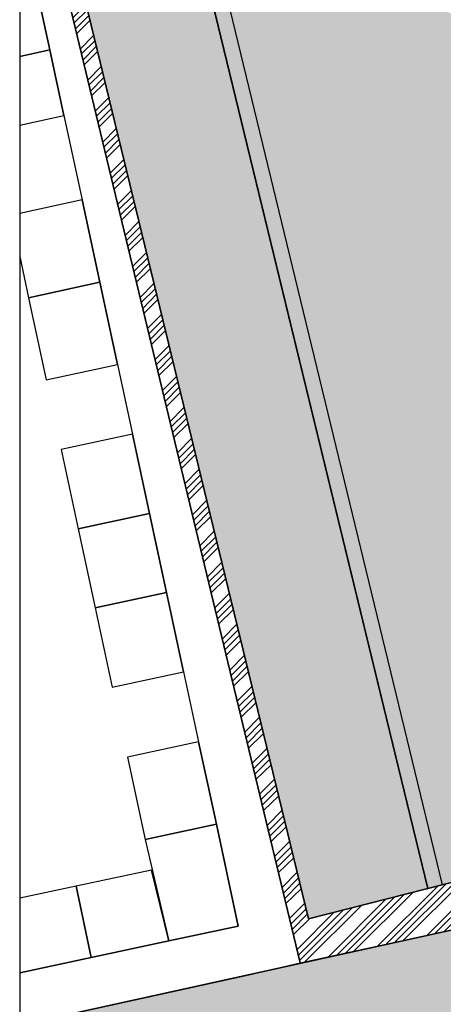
# Model space of a CAD drawing. Header units: millimetres. Extents: x 234268570 to 234468570, y 557551952 to 557751952.
# Tile 6 of 36: x 234268570 to 234283388, y 557632959 to 557667373. Entities that reach past the tile are written whole.
import ezdxf

# ---------------------------------------------------------------- set-up
doc = ezdxf.new("R2010")
doc.units = ezdxf.units.MM
doc.header["$LTSCALE"] = 500
for name, color, linetype in [('BEGROEIDTERREINDEEL', 8, 'CONTINUOUS'), ('BL$1----_ARCERING', 8, 'CONTINUOUS'), ('PAND', 8, 'CONTINUOUS'), ('PERCEEL', 8, 'CONTINUOUS'), ('WEGDEEL', 8, 'CONTINUOUS')]:
    doc.layers.add(name, color=color, linetype=linetype)
pattern_1 = [(45, (0, 0), (0, 431.0522938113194), [914.4000000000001, -304.8]), (135, (215.526, 215.526), (4.263256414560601e-14, 431.0522938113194), [914.4000000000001, -304.8])]

msp = doc.modelspace()

# ---------------------------------------------------------------- hatches: boundary and pattern name
at = {"layer": 'BL$1----_ARCERING', "linetype": 'Continuous'}
h = msp.add_hatch(dxfattribs=at)
h.set_pattern_fill('AR-HBONE', color=8, scale=3)
h.set_pattern_definition(pattern_1)
h.paths.add_polyline_path([(234295416.1165402, 557638155), (234296465.1165402, 557633433), (234302063.1165402, 557634665), (234302037.7726874, 557634783.3546388), (234308191.1165402, 557636101), (234306936.6165402, 557641693), (234306885.1165402, 557642071), (234306892.6165402, 557642587.5), (234307005.6165402, 557643159.5), (234307281.1165402, 557643798), (234307604.6165402, 557644257), (234307921.1165402, 557644575.5), (234308395.6165402, 557644914), (234308675.6165402, 557645057), (234308948.0437178, 557645163.3090593), (234308071.1165402, 557648885), (234307586.1165402, 557648829), (234306923.1165402, 557648887), (234306413.1165402, 557649042), (234305941.1165402, 557649288), (234305443.6165402, 557649695.5), (234305108.6165402, 557650109.5), (234304883.1165402, 557650517), (234304709.1165402, 557651021), (234298552.1165402, 557649587), (234300419.1165402, 557641782), (234300542.1165402, 557641265), (234300504.1165402, 557640746), (234300163.1165402, 557639751), (234299643.1165402, 557639197), (234298928.1165402, 557638912)])
h.paths.add_polyline_path([(234268570.1165402, 557627312.546389), (234272767.1165402, 557628232), (234287965.1165402, 557631558), (234290296.1165402, 557632069), (234293284.1165402, 557632758), (234295223.1165402, 557633160), (234294159.1165402, 557637883), (234287296.1165402, 557636348), (234285938.1165402, 557636049), (234268570.1165402, 557632234.621494)])
h.paths.add_polyline_path([(234304243.1165402, 557611213), (234303601.1165402, 557604155), (234304105.1165402, 557604109), (234309765.1165402, 557603595), (234309917.1165402, 557605338), (234310040.1165402, 557606689), (234310478.1165402, 557611481), (234310800.1165402, 557616064), (234310805.1165402, 557616106), (234310810.1165402, 557616149), (234310815.1165402, 557616191), (234310820.1165402, 557616234), (234310824.1165402, 557616277), (234310829.1165402, 557616319), (234310834.1165402, 557616362), (234310838.1165402, 557616404), (234310843.1165402, 557616447), (234310847.1165402, 557616489), (234310851.1165402, 557616532), (234310855.1165402, 557616574), (234310859.1165402, 557616617), (234310863.1165402, 557616660), (234310867.1165402, 557616702), (234310871.1165402, 557616745), (234310875.1165402, 557616787), (234310878.1165402, 557616830), (234310882.1165402, 557616873), (234310885.1165402, 557616915), (234310889.1165402, 557616958), (234310892.1165402, 557617001), (234310895.1165402, 557617043), (234310898.1165402, 557617086), (234310901.1165402, 557617129), (234310904.1165402, 557617171), (234310907.1165402, 557617214), (234310910.1165402, 557617257), (234310913.1165402, 557617299), (234310915.1165402, 557617342), (234310918.1165402, 557617385), (234310920.1165402, 557617428), (234310923.1165402, 557617470), (234310925.1165402, 557617513), (234310927.1165402, 557617556), (234310929.1165402, 557617598), (234310932.1165402, 557617641), (234310933.1165402, 557617684), (234310935.1165402, 557617727), (234310937.1165402, 557617769), (234310939.1165402, 557617812), (234310940.1165402, 557617855), (234310942.1165402, 557617898), (234310943.1165402, 557617940), (234310945.1165402, 557617983), (234310946.1165402, 557618026), (234310947.1165402, 557618069), (234310948.1165402, 557618112), (234310950.1165402, 557618154), (234310950.1165402, 557618197), (234310951.1165402, 557618240), (234310952.1165402, 557618283), (234310953.1165402, 557618325), (234310953.1165402, 557618368), (234310954.1165402, 557618411), (234310954.1165402, 557618454), (234310955.1165402, 557618497), (234310955.1165402, 557618539), (234310955.1165402, 557618582), (234310955.1165402, 557618625), (234310955.1165402, 557618668), (234310955.1165402, 557618710), (234310955.1165402, 557618753), (234310955.1165402, 557618796), (234310955.1165402, 557618839), (234310954.1165402, 557618882), (234310954.1165402, 557618924), (234310953.1165402, 557618967), (234310953.1165402, 557619010), (234310952.1165402, 557619053), (234310951.1165402, 557619096), (234310950.1165402, 557619138), (234310949.1165402, 557619181), (234310948.1165402, 557619224), (234310947.1165402, 557619267), (234310946.1165402, 557619309), (234310944.1165402, 557619352), (234310943.1165402, 557619395), (234310941.1165402, 557619438), (234310940.1165402, 557619480), (234310938.1165402, 557619523), (234310936.1165402, 557619566), (234310935.1165402, 557619609), (234310933.1165402, 557619651), (234310931.1165402, 557619694), (234310929.1165402, 557619737), (234310926.1165402, 557619780), (234310924.1165402, 557619822), (234310922.1165402, 557619865), (234310920.1165402, 557619908), (234310917.1165402, 557619950), (234310914.1165402, 557619993), (234310912.1165402, 557620036), (234310909.1165402, 557620079), (234310906.1165402, 557620121), (234310903.1165402, 557620164), (234310900.1165402, 557620207), (234310897.1165402, 557620249), (234310894.1165402, 557620292), (234310885.1165402, 557620405), (234310876.1165402, 557620518), (234310867.1165402, 557620631), (234310858.1165402, 557620744), (234310849.1165402, 557620857), (234310839.1165402, 557620970), (234310829.1165402, 557621083), (234310819.1165402, 557621196), (234310809.1165402, 557621309), (234310799.1165402, 557621422), (234310789.1165402, 557621535), (234310778.1165402, 557621648), (234310768.1165402, 557621761), (234310757.1165402, 557621874), (234310746.1165402, 557621987), (234310735.1165402, 557622100), (234310723.1165402, 557622213), (234310712.1165402, 557622325), (234310700.1165402, 557622438), (234310689.1165402, 557622551), (234310677.1165402, 557622664), (234310665.1165402, 557622777), (234310652.1165402, 557622889), (234310640.1165402, 557623002), (234310627.1165402, 557623115), (234310615.1165402, 557623228), (234310602.1165402, 557623340), (234310589.1165402, 557623453), (234310575.1165402, 557623566), (234310562.1165402, 557623678), (234310549.1165402, 557623791), (234310535.1165402, 557623903), (234310521.1165402, 557624016), (234310507.1165402, 557624128), (234310493.1165402, 557624241), (234310479.1165402, 557624354), (234310464.1165402, 557624466), (234310449.1165402, 557624578), (234310435.1165402, 557624691), (234310420.1165402, 557624803), (234310405.1165402, 557624916), (234310389.1165402, 557625028), (234310374.1165402, 557625141), (234310358.1165402, 557625253), (234310343.1165402, 557625365), (234310327.1165402, 557625478), (234310311.1165402, 557625590), (234310295.1165402, 557625702), (234310278.1165402, 557625814), (234310262.1165402, 557625927), (234310245.1165402, 557626039), (234310228.1165402, 557626151), (234310211.1165402, 557626263), (234310194.1165402, 557626375), (234310177.1165402, 557626487), (234310159.1165402, 557626599), (234310142.1165402, 557626711), (234310124.1165402, 557626823), (234310106.1165402, 557626935), (234310088.1165402, 557627047), (234310070.1165402, 557627159), (234310051.1165402, 557627271), (234310033.1165402, 557627383), (234310014.1165402, 557627495), (234309995.1165402, 557627607), (234309976.1165402, 557627719), (234309957.1165402, 557627830), (234309937.1165402, 557627942), (234309918.1165402, 557628054), (234309898.1165402, 557628166), (234309878.1165402, 557628277), (234309858.1165402, 557628389), (234309838.1165402, 557628500), (234309818.1165402, 557628612), (234309798.1165402, 557628724), (234309777.1165402, 557628835), (234309756.1165402, 557628947), (234309735.1165402, 557629058), (234309714.1165402, 557629170), (234309693.1165402, 557629281), (234309672.1165402, 557629392), (234309650.1165402, 557629504), (234309628.1165402, 557629615), (234309607.1165402, 557629726), (234309585.1165402, 557629838), (234309562.1165402, 557629949), (234309540.1165402, 557630060), (234309518.1165402, 557630171), (234309495.1165402, 557630282), (234309472.1165402, 557630394), (234309449.1165402, 557630505), (234309426.1165402, 557630616), (234309403.1165402, 557630727), (234309379.1165402, 557630838), (234309356.1165402, 557630949), (234309332.1165402, 557631059), (234309308.1165402, 557631170), (234309284.1165402, 557631281), (234309260.1165402, 557631392), (234308465.1165402, 557634892), (234302329.1165402, 557633507), (234303604.1165402, 557627434), (234303620.1165402, 557627358), (234303636.1165402, 557627281), (234303651.1165402, 557627205), (234303667.1165402, 557627128), (234303683.1165402, 557627052), (234303698.1165402, 557626976), (234303714.1165402, 557626899), (234303729.1165402, 557626823), (234303744.1165402, 557626746), (234303759.1165402, 557626670), (234303774.1165402, 557626593), (234303789.1165402, 557626517), (234303804.1165402, 557626440), (234303819.1165402, 557626363), (234303834.1165402, 557626287), (234303848.1165402, 557626210), (234303863.1165402, 557626134), (234303877.1165402, 557626057), (234303892.1165402, 557625980), (234303906.1165402, 557625904), (234303920.1165402, 557625827), (234303934.1165402, 557625750), (234303948.1165402, 557625673), (234303962.1165402, 557625597), (234303976.1165402, 557625520), (234303990.1165402, 557625443), (234304004.1165402, 557625366), (234304017.1165402, 557625290), (234304031.1165402, 557625213), (234304044.1165402, 557625136), (234304057.1165402, 557625059), (234304071.1165402, 557624982), (234304084.1165402, 557624905), (234304097.1165402, 557624829), (234304110.1165402, 557624752), (234304123.1165402, 557624675), (234304136.1165402, 557624598), (234304149.1165402, 557624521), (234304161.1165402, 557624444), (234304174.1165402, 557624367), (234304186.1165402, 557624290), (234304199.1165402, 557624213), (234304211.1165402, 557624136), (234304223.1165402, 557624059), (234304235.1165402, 557623982), (234304247.1165402, 557623905), (234304259.1165402, 557623828), (234304271.1165402, 557623751), (234304283.1165402, 557623674), (234304295.1165402, 557623596), (234304306.1165402, 557623519), (234304318.1165402, 557623442), (234304330.1165402, 557623365), (234304341.1165402, 557623288), (234304352.1165402, 557623211), (234304363.1165402, 557623133), (234304375.1165402, 557623056), (234304386.1165402, 557622979), (234304397.1165402, 557622902), (234304407.1165402, 557622825), (234304418.1165402, 557622747), (234304429.1165402, 557622670), (234304439.1165402, 557622593), (234304450.1165402, 557622516), (234304460.1165402, 557622438), (234304471.1165402, 557622361), (234304481.1165402, 557622284), (234304491.1165402, 557622206), (234304501.1165402, 557622129), (234304511.1165402, 557622052), (234304521.1165402, 557621974), (234304531.1165402, 557621897), (234304541.1165402, 557621819), (234304550.1165402, 557621742), (234304560.1165402, 557621665), (234304570.1165402, 557621587), (234304579.1165402, 557621510), (234304588.1165402, 557621432), (234304597.1165402, 557621355), (234304607.1165402, 557621278), (234304616.1165402, 557621200), (234304625.1165402, 557621123), (234304634.1165402, 557621045), (234304642.1165402, 557620968), (234304651.1165402, 557620890), (234304660.1165402, 557620813), (234304668.1165402, 557620735), (234304677.1165402, 557620657), (234304685.1165402, 557620580), (234304693.1165402, 557620502), (234304702.1165402, 557620425), (234304710.1165402, 557620347), (234304718.1165402, 557620270), (234304726.1165402, 557620192), (234304733.1165402, 557620114), (234304741.1165402, 557620037), (234304749.1165402, 557619959), (234304756.1165402, 557619882), (234304764.1165402, 557619804), (234304774.1165402, 557619586), (234304771.1165402, 557619345), (234304773.1165402, 557619325), (234304774.1165402, 557619305), (234304776.1165402, 557619285), (234304778.1165402, 557619265), (234304779.1165402, 557619245), (234304781.1165402, 557619225), (234304782.1165402, 557619205), (234304783.1165402, 557619185), (234304785.1165402, 557619165), (234304786.1165402, 557619145), (234304787.1165402, 557619125), (234304789.1165402, 557619105), (234304790.1165402, 557619085), (234304791.1165402, 557619064), (234304792.1165402, 557619044), (234304793.1165402, 557619024), (234304795.1165402, 557619004), (234304796.1165402, 557618984), (234304797.1165402, 557618964), (234304798.1165402, 557618944), (234304798.1165402, 557618924), (234304799.1165402, 557618904), (234304800.1165402, 557618884), (234304801.1165402, 557618864), (234304802.1165402, 557618844), (234304803.1165402, 557618824), (234304803.1165402, 557618804), (234304804.1165402, 557618783), (234304805.1165402, 557618763), (234304805.1165402, 557618743), (234304806.1165402, 557618723), (234304806.1165402, 557618703), (234304807.1165402, 557618683), (234304807.1165402, 557618663), (234304807.1165402, 557618643), (234304808.1165402, 557618623), (234304808.1165402, 557618603), (234304808.1165402, 557618583), (234304809.1165402, 557618563), (234304809.1165402, 557618542), (234304809.1165402, 557618522), (234304809.1165402, 557618502), (234304809.1165402, 557618482), (234304809.1165402, 557618462), (234304809.1165402, 557618442), (234304809.1165402, 557618422), (234304809.1165402, 557618402), (234304809.1165402, 557618382), (234304809.1165402, 557618362), (234304809.1165402, 557618342), (234304809.1165402, 557618321), (234304808.1165402, 557618301), (234304808.1165402, 557618281), (234304808.1165402, 557618261), (234304807.1165402, 557618241), (234304807.1165402, 557618221), (234304807.1165402, 557618201), (234304806.1165402, 557618181), (234304806.1165402, 557618161), (234304805.1165402, 557618141), (234304805.1165402, 557618121), (234304804.1165402, 557618101), (234304803.1165402, 557618080), (234304803.1165402, 557618060), (234304802.1165402, 557618040), (234304801.1165402, 557618020), (234304800.1165402, 557618000), (234304799.1165402, 557617980), (234304798.1165402, 557617960), (234304797.1165402, 557617940), (234304797.1165402, 557617920), (234304796.1165402, 557617900), (234304794.1165402, 557617880), (234304793.1165402, 557617860), (234304792.1165402, 557617840), (234304791.1165402, 557617820), (234304790.1165402, 557617800), (234304789.1165402, 557617779), (234304787.1165402, 557617759), (234304786.1165402, 557617739), (234304785.1165402, 557617719), (234304783.1165402, 557617699), (234304782.1165402, 557617679), (234304780.1165402, 557617659), (234304779.1165402, 557617639), (234304777.1165402, 557617619), (234304776.1165402, 557617599), (234304774.1165402, 557617579), (234304773.1165402, 557617559), (234304771.1165402, 557617539), (234304769.1165402, 557617519), (234304767.1165402, 557617499), (234304766.1165402, 557617479), (234304764.1165402, 557617459), (234304762.1165402, 557617439), (234304760.1165402, 557617419), (234304758.1165402, 557617399), (234304756.1165402, 557617379), (234304754.1165402, 557617359)])
h.paths.add_polyline_path([(234268570.1165402, 557576946.840469), (234283804.1165402, 557580905), (234299243.1165402, 557584945), (234299320.1165402, 557584964), (234299397.1165402, 557584984), (234299474.1165402, 557585004), (234299551.1165402, 557585025), (234299628.1165402, 557585046), (234299704.1165402, 557585068), (234299780.1165402, 557585090), (234299857.1165402, 557585113), (234299933.1165402, 557585136), (234300009.1165402, 557585159), (234300085.1165402, 557585183), (234300160.1165402, 557585207), (234300236.1165402, 557585232), (234300311.1165402, 557585257), (234300387.1165402, 557585283), (234300462.1165402, 557585309), (234300537.1165402, 557585336), (234300612.1165402, 557585363), (234300686.1165402, 557585390), (234300761.1165402, 557585418), (234300835.1165402, 557585447), (234300909.1165402, 557585475), (234300983.1165402, 557585505), (234301057.1165402, 557585534), (234301130.1165402, 557585564), (234301204.1165402, 557585595), (234301277.1165402, 557585626), (234301350.1165402, 557585658), (234301423.1165402, 557585689), (234301496.1165402, 557585722), (234301568.1165402, 557585754), (234301640.1165402, 557585788), (234301712.1165402, 557585821), (234301784.1165402, 557585855), (234301856.1165402, 557585890), (234301927.1165402, 557585925), (234301999.1165402, 557585960), (234302070.1165402, 557585996), (234302141.1165402, 557586032), (234302211.1165402, 557586068), (234302282.1165402, 557586105), (234302352.1165402, 557586143), (234302422.1165402, 557586181), (234302491.1165402, 557586219), (234302561.1165402, 557586258), (234302630.1165402, 557586297), (234302699.1165402, 557586336), (234302768.1165402, 557586376), (234302837.1165402, 557586417), (234302905.1165402, 557586457), (234302973.1165402, 557586498), (234303041.1165402, 557586540), (234303108.1165402, 557586582), (234303176.1165402, 557586624), (234303243.1165402, 557586667), (234303310.1165402, 557586710), (234303376.1165402, 557586754), (234303442.1165402, 557586798), (234303508.1165402, 557586842), (234303574.1165402, 557586887), (234303640.1165402, 557586932), (234303705.1165402, 557586977), (234303770.1165402, 557587023), (234303834.1165402, 557587069), (234303899.1165402, 557587116), (234303963.1165402, 557587163), (234304027.1165402, 557587211), (234304090.1165402, 557587258), (234304154.1165402, 557587307), (234304217.1165402, 557587355), (234304279.1165402, 557587404), (234304342.1165402, 557587453), (234304404.1165402, 557587503), (234304466.1165402, 557587553), (234304527.1165402, 557587604), (234304588.1165402, 557587654), (234304649.1165402, 557587705), (234304710.1165402, 557587757), (234304770.1165402, 557587809), (234304830.1165402, 557587861), (234304890.1165402, 557587914), (234304949.1165402, 557587967), (234305008.1165402, 557588020), (234305067.1165402, 557588074), (234305125.1165402, 557588128), (234305183.1165402, 557588182), (234305241.1165402, 557588237), (234305299.1165402, 557588292), (234305356.1165402, 557588347), (234305412.1165402, 557588403), (234305469.1165402, 557588459), (234305525.1165402, 557588515), (234305581.1165402, 557588572), (234305636.1165402, 557588629), (234305691.1165402, 557588686), (234305746.1165402, 557588744), (234305800.1165402, 557588802), (234305854.1165402, 557588860), (234305908.1165402, 557588919), (234305911.1165402, 557588922), (234305913.1165402, 557588925), (234305916.1165402, 557588928), (234305919.1165402, 557588931), (234305922.1165402, 557588934), (234305924.1165402, 557588937), (234305927.1165402, 557588940), (234305930.1165402, 557588943), (234305933.1165402, 557588946), (234305935.1165402, 557588949), (234305938.1165402, 557588952), (234305941.1165402, 557588955), (234305944.1165402, 557588958), (234305946.1165402, 557588961), (234305949.1165402, 557588964), (234305952.1165402, 557588967), (234305954.1165402, 557588970), (234305957.1165402, 557588974), (234305960.1165402, 557588977), (234305963.1165402, 557588980), (234305965.1165402, 557588983), (234305968.1165402, 557588986), (234305971.1165402, 557588989), (234305974.1165402, 557588992), (234305976.1165402, 557588995), (234305979.1165402, 557588998), (234305982.1165402, 557589001), (234305984.1165402, 557589004), (234305987.1165402, 557589007), (234305990.1165402, 557589010), (234305993.1165402, 557589013), (234305995.1165402, 557589016), (234305998.1165402, 557589019), (234306001.1165402, 557589022), (234306003.1165402, 557589025), (234306006.1165402, 557589028), (234306009.1165402, 557589031), (234306012.1165402, 557589034), (234306014.1165402, 557589037), (234306017.1165402, 557589040), (234306020.1165402, 557589044), (234306022.1165402, 557589047), (234306025.1165402, 557589050), (234306028.1165402, 557589053), (234306030.1165402, 557589056), (234306033.1165402, 557589059), (234306036.1165402, 557589062), (234306039.1165402, 557589065), (234306041.1165402, 557589068), (234306044.1165402, 557589071), (234306047.1165402, 557589074), (234306049.1165402, 557589077), (234306052.1165402, 557589080), (234306055.1165402, 557589083), (234306057.1165402, 557589086), (234306060.1165402, 557589089), (234306063.1165402, 557589093), (234306065.1165402, 557589096), (234306068.1165402, 557589099), (234306071.1165402, 557589102), (234306074.1165402, 557589105), (234306076.1165402, 557589108), (234306079.1165402, 557589111), (234306082.1165402, 557589114), (234306084.1165402, 557589117), (234306087.1165402, 557589120), (234306090.1165402, 557589123), (234306092.1165402, 557589126), (234306095.1165402, 557589129), (234306098.1165402, 557589132), (234306100.1165402, 557589136), (234306103.1165402, 557589139), (234306106.1165402, 557589142), (234306108.1165402, 557589145), (234306111.1165402, 557589148), (234306114.1165402, 557589151), (234306116.1165402, 557589154), (234306119.1165402, 557589157), (234306122.1165402, 557589160), (234306124.1165402, 557589163), (234306127.1165402, 557589166), (234306130.1165402, 557589169), (234306132.1165402, 557589173), (234306135.1165402, 557589176), (234306138.1165402, 557589179), (234306140.1165402, 557589182), (234306143.1165402, 557589185), (234306146.1165402, 557589188), (234306148.1165402, 557589191), (234306151.1165402, 557589194), (234306154.1165402, 557589197), (234306156.1165402, 557589200), (234306159.1165402, 557589203), (234306162.1165402, 557589207), (234306164.1165402, 557589210), (234306167.1165402, 557589213), (234306170.1165402, 557589216), (234306172.1165402, 557589219), (234306175.1165402, 557589222), (234306210.1165402, 557589264), (234306245.1165402, 557589306), (234306280.1165402, 557589348), (234306315.1165402, 557589390), (234306349.1165402, 557589432), (234306384.1165402, 557589475), (234306418.1165402, 557589517), (234306452.1165402, 557589560), (234306486.1165402, 557589603), (234306519.1165402, 557589646), (234306553.1165402, 557589689), (234306586.1165402, 557589732), (234306619.1165402, 557589775), (234306652.1165402, 557589819), (234306685.1165402, 557589863), (234306718.1165402, 557589906), (234306750.1165402, 557589950), (234306782.1165402, 557589994), (234306815.1165402, 557590039), (234306846.1165402, 557590083), (234306878.1165402, 557590127), (234306910.1165402, 557590172), (234306941.1165402, 557590217), (234306972.1165402, 557590261), (234307003.1165402, 557590306), (234307034.1165402, 557590351), (234307065.1165402, 557590397), (234307095.1165402, 557590442), (234307125.1165402, 557590487), (234307156.1165402, 557590533), (234307185.1165402, 557590579), (234307215.1165402, 557590624), (234307245.1165402, 557590670), (234307274.1165402, 557590716), (234307303.1165402, 557590763), (234307332.1165402, 557590809), (234307361.1165402, 557590855), (234307390.1165402, 557590902), (234307418.1165402, 557590948), (234307446.1165402, 557590995), (234307474.1165402, 557591042), (234307502.1165402, 557591089), (234307530.1165402, 557591136), (234307557.1165402, 557591183), (234307584.1165402, 557591231), (234307612.1165402, 557591278), (234307638.1165402, 557591325), (234307665.1165402, 557591373), (234307692.1165402, 557591421), (234307718.1165402, 557591469), (234307744.1165402, 557591517), (234307770.1165402, 557591565), (234307796.1165402, 557591613), (234307821.1165402, 557591661), (234307847.1165402, 557591709), (234307872.1165402, 557591758), (234307897.1165402, 557591807), (234307922.1165402, 557591855), (234307946.1165402, 557591904), (234307970.1165402, 557591953), (234307995.1165402, 557592002), (234308019.1165402, 557592051), (234308042.1165402, 557592100), (234308066.1165402, 557592149), (234308089.1165402, 557592199), (234308112.1165402, 557592248), (234308135.1165402, 557592298), (234308158.1165402, 557592347), (234308181.1165402, 557592397), (234308203.1165402, 557592447), (234308225.1165402, 557592497), (234308247.1165402, 557592547), (234308269.1165402, 557592597), (234308291.1165402, 557592647), (234308312.1165402, 557592697), (234308333.1165402, 557592747), (234308354.1165402, 557592798), (234308375.1165402, 557592848), (234308395.1165402, 557592899), (234308416.1165402, 557592950), (234308436.1165402, 557593000), (234308456.1165402, 557593051), (234308476.1165402, 557593102), (234308495.1165402, 557593153), (234308514.1165402, 557593204), (234308533.1165402, 557593255), (234308552.1165402, 557593307), (234308571.1165402, 557593358), (234308590.1165402, 557593409), (234308608.1165402, 557593461), (234308626.1165402, 557593512), (234308644.1165402, 557593564), (234308661.1165402, 557593616), (234308679.1165402, 557593667), (234308696.1165402, 557593719), (234308713.1165402, 557593771), (234308730.1165402, 557593823), (234308747.1165402, 557593875), (234308763.1165402, 557593927), (234308769.1165402, 557593947), (234308776.1165402, 557593967), (234308782.1165402, 557593987), (234308788.1165402, 557594008), (234308794.1165402, 557594028), (234308800.1165402, 557594048), (234308806.1165402, 557594068), (234308812.1165402, 557594088), (234308818.1165402, 557594108), (234308824.1165402, 557594129), (234308830.1165402, 557594149), (234308836.1165402, 557594169), (234308842.1165402, 557594189), (234308848.1165402, 557594209), (234308854.1165402, 557594230), (234308860.1165402, 557594250), (234308865.1165402, 557594270), (234308871.1165402, 557594290), (234308877.1165402, 557594311), (234308882.1165402, 557594331), (234308888.1165402, 557594351), (234308894.1165402, 557594372), (234308899.1165402, 557594392), (234308905.1165402, 557594412), (234308910.1165402, 557594433), (234308916.1165402, 557594453), (234308921.1165402, 557594473), (234308927.1165402, 557594494), (234308932.1165402, 557594514), (234308937.1165402, 557594534), (234308943.1165402, 557594555), (234308948.1165402, 557594575), (234308953.1165402, 557594596), (234308958.1165402, 557594616), (234308964.1165402, 557594636), (234308969.1165402, 557594657), (234308974.1165402, 557594677), (234308979.1165402, 557594698), (234308984.1165402, 557594718), (234308989.1165402, 557594739), (234308994.1165402, 557594759), (234308999.1165402, 557594780), (234309004.1165402, 557594800), (234309009.1165402, 557594821), (234309014.1165402, 557594841), (234309018.1165402, 557594862), (234309023.1165402, 557594882), (234309028.1165402, 557594903), (234309033.1165402, 557594923), (234309037.1165402, 557594944), (234309042.1165402, 557594964), (234309047.1165402, 557594985), (234309051.1165402, 557595005), (234309056.1165402, 557595026), (234309060.1165402, 557595046), (234309065.1165402, 557595067), (234309069.1165402, 557595088), (234309074.1165402, 557595108), (234309078.1165402, 557595129), (234309083.1165402, 557595149), (234309087.1165402, 557595170), (234309091.1165402, 557595191), (234309096.1165402, 557595211), (234309100.1165402, 557595232), (234309104.1165402, 557595253), (234309108.1165402, 557595273), (234309112.1165402, 557595294), (234309117.1165402, 557595315), (234309121.1165402, 557595335), (234309125.1165402, 557595356), (234309129.1165402, 557595377), (234309133.1165402, 557595397), (234309137.1165402, 557595418), (234309141.1165402, 557595439), (234309144.1165402, 557595459), (234309148.1165402, 557595480), (234309152.1165402, 557595501), (234309156.1165402, 557595522), (234309160.1165402, 557595542), (234309163.1165402, 557595563), (234309167.1165402, 557595584), (234309171.1165402, 557595604), (234309174.1165402, 557595625), (234309178.1165402, 557595646), (234309182.1165402, 557595667), (234309185.1165402, 557595688), (234309189.1165402, 557595708), (234309192.1165402, 557595729), (234309195.1165402, 557595750), (234309199.1165402, 557595771), (234309202.1165402, 557595791), (234309206.1165402, 557595812), (234309209.1165402, 557595833), (234309212.1165402, 557595854), (234309215.1165402, 557595875), (234309219.1165402, 557595896), (234309222.1165402, 557595916), (234309225.1165402, 557595937), (234309228.1165402, 557595958), (234309431.1165402, 557598977), (234309765.1165402, 557603595), (234304105.1165402, 557604109), (234303663.1165402, 557599449), (234303104.1165402, 557593943), (234303093.1165402, 557593868), (234303082.1165402, 557593793), (234303069.1165402, 557593718), (234303056.1165402, 557593643), (234303041.1165402, 557593568), (234303026.1165402, 557593494), (234303010.1165402, 557593419), (234302993.1165402, 557593345), (234302975.1165402, 557593271), (234302957.1165402, 557593198), (234302937.1165402, 557593124), (234302917.1165402, 557593051), (234302895.1165402, 557592978), (234302873.1165402, 557592905), (234302850.1165402, 557592833), (234302826.1165402, 557592761), (234302801.1165402, 557592689), (234302775.1165402, 557592617), (234302749.1165402, 557592546), (234302722.1165402, 557592475), (234302693.1165402, 557592405), (234302664.1165402, 557592334), (234302634.1165402, 557592265), (234302604.1165402, 557592195), (234302572.1165402, 557592126), (234302540.1165402, 557592057), (234302507.1165402, 557591989), (234302473.1165402, 557591921), (234302438.1165402, 557591853), (234302402.1165402, 557591786), (234302366.1165402, 557591719), (234302328.1165402, 557591653), (234302290.1165402, 557591587), (234302252.1165402, 557591522), (234302212.1165402, 557591457), (234302172.1165402, 557591392), (234302131.1165402, 557591328), (234302089.1165402, 557591265), (234302046.1165402, 557591202), (234302003.1165402, 557591140), (234301959.1165402, 557591078), (234301914.1165402, 557591016), (234301868.1165402, 557590955), (234301822.1165402, 557590895), (234301775.1165402, 557590835), (234301727.1165402, 557590776), (234301679.1165402, 557590718), (234301630.1165402, 557590660), (234301580.1165402, 557590602), (234301529.1165402, 557590545), (234301478.1165402, 557590489), (234301426.1165402, 557590434), (234301374.1165402, 557590379), (234301321.1165402, 557590324), (234301267.1165402, 557590271), (234301213.1165402, 557590217), (234301157.1165402, 557590165), (234301102.1165402, 557590113), (234301045.1165402, 557590062), (234300989.1165402, 557590012), (234300931.1165402, 557589962), (234300873.1165402, 557589913), (234300814.1165402, 557589865), (234300755.1165402, 557589817), (234300695.1165402, 557589770), (234300635.1165402, 557589724), (234300574.1165402, 557589678), (234300513.1165402, 557589634), (234300451.1165402, 557589590), (234300388.1165402, 557589546), (234300325.1165402, 557589504), (234300262.1165402, 557589462), (234300198.1165402, 557589421), (234300133.1165402, 557589381), (234300068.1165402, 557589341), (234300003.1165402, 557589303), (234299937.1165402, 557589265), (234299870.1165402, 557589228), (234299804.1165402, 557589191), (234299736.1165402, 557589156), (234299669.1165402, 557589121), (234299601.1165402, 557589087), (234299532.1165402, 557589054), (234299463.1165402, 557589022), (234299394.1165402, 557588990), (234299325.1165402, 557588960), (234299255.1165402, 557588930), (234299184.1165402, 557588901), (234299114.1165402, 557588873), (234299043.1165402, 557588846), (234298972.1165402, 557588819), (234298900.1165402, 557588794), (234298828.1165402, 557588769), (234298756.1165402, 557588745), (234298683.1165402, 557588722), (234298611.1165402, 557588700), (234298538.1165402, 557588679), (234298464.1165402, 557588658), (234298391.1165402, 557588639), (234292592.1165402, 557587128), (234279833.1165402, 557583793), (234268570.1165402, 557580862.754458)])
edge = h.paths.add_edge_path()
edge.add_line((234297060.1165388, 557708399), (234296977.1165311, 557708357.9999982))
edge.add_line((234296977.1165311, 557708357.9999982), (234296894.1165438, 557708316.0000017))
edge.add_line((234296894.1165438, 557708316.0000017), (234296812.1165396, 557708272.999999))
edge.add_line((234296812.1165396, 557708272.999999), (234296775.8416833, 557708239.9984113))
edge.add_arc((234300574.1464776, 557701318.6428963), 7895.07957371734, 115.7307056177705, 118.75712050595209, ccw=False)
edge.add_line((234297146.5614555, 557708430.8818119), (234297060.1165388, 557708399))
h = msp.add_hatch(dxfattribs=at)
h.set_pattern_fill('ANSI34', color=104, scale=50)
h.set_pattern_definition([(45, (0, 0), (-673.5192090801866, 673.5192090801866), []), (45, (224.5065, 0), (-673.5192090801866, 673.5192090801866), []), (45, (449.013, 0), (-673.5192090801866, 673.5192090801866), []), (45, (673.52, 0), (-673.5192090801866, 673.5192090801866), [])])
h.paths.add_polyline_path([(234327045.2858348, 557654450.0869132), (234327238.7133639, 557653639.2102599), (234307761.1165403, 557648993), (234307264.0791393, 557648993), (234306788.2531888, 557649076.9009532), (234306321.1908114, 557649246.8977561), (234305912.7906647, 557649481.5058094), (234305513.3921934, 557649816.6409194), (234305218.4738293, 557650168.1109394), (234304957.7849924, 557650619.6372498), (234304804.1165401, 557651039), (234292844.7309311, 557700625.1304432), (234292829.7057298, 557701115.3557476), (234292838.6587964, 557701493.8453071), (234292894.4092222, 557702131.0755904), (234292926.7627763, 557702358.1022564), (234313899.0308212, 557707334.7657813), (234314549.4204953, 557704595.0153356), (234313732.100096, 557704409.9318224), (234313277.7438869, 557706323.8035954), (234293464.9778576, 557701623.1598425), (234305613.683389, 557651256.2687696), (234305618.8790261, 557651225.4051607), (234305695.3855307, 557650939.8789984), (234305823.2022204, 557650665.775223), (234305895.4771598, 557650550.8863611), (234306106.9885578, 557650298.8168927), (234306273.0117908, 557650155.1907765), (234306381.7274269, 557650079.0672686), (234306526.9912705, 557649995.1991494), (234306725.3853106, 557649908.5055362), (234307015.3286641, 557649830.8154488), (234307314.3578674, 557649804.6537834), (234307613.3870715, 557649830.8154489)])
h.paths.add_polyline_path([(234278383.1165402, 557634407), (234285938.1165402, 557636049), (234285548.1165402, 557637691), (234278677.1165402, 557635950), (234268570.1165402, 557677444.638645), (234268570.1165402, 557675153.201929)])
h.paths.add_polyline_path([(234286879.1165402, 557638025), (234287296.1165402, 557636348), (234298928.1165402, 557638912), (234299643.1165402, 557639197), (234300163.1165402, 557639751), (234300504.1165402, 557640746), (234300542.1165402, 557641265), (234300419.1165402, 557641782), (234289013.1165402, 557638987), (234289104.1165402, 557638557)])
h.paths.add_polyline_path([(234308820.1165402, 557639973), (234313357.9197357, 557623037.6879195), (234314146.2925714, 557623227.9227004), (234309078.959506, 557642139.4671592), (234309078.959506, 557642521.4247881), (234309238.8916487, 557642840.1616895), (234321711.6839216, 557645912.5863787), (234321522.593664, 557646701.2345097), (234309558.1165402, 557643830), (234309095.1165402, 557643644), (234308755.6165402, 557643369.5), (234308546.1165402, 557643089.5), (234308407.1165402, 557642782), (234308334.1165402, 557642427.5), (234308366.1165402, 557641942)])
h.paths.add_polyline_path([(234314805.0941958, 557620769.241566), (234314595.1919503, 557621552.607411), (234311026.1084929, 557620596.2743809), (234311026.1084929, 557619047.9469409), (234311050.1165402, 557617069), (234310594.1605906, 557611857.3996496), (234310138.326861, 557606647.1962777), (234311225.2692142, 557606090.8346373), (234311864.9975916, 557619981.4450551)])
h.paths.add_polyline_path([(234322282.3384084, 557607636.4769952), (234342081.3282817, 557627435.4668684), (234342654.7918812, 557626862.0032688), (234322855.8020079, 557607063.0133957)])
h.paths.add_polyline_path([(234423067.9645747, 557667719.3622704), (234422311.8042215, 557670883.7319542), (234399704.6165402, 557665481.5), (234399845.4452122, 557664682.8209124), (234421710.829918, 557669907.7910242), (234422287.3537007, 557667530.7053447)])
h.paths.add_polyline_path([(234343720.9675837, 557648260.5477123), (234342890.7491985, 557651734.8344533), (234346364.9342512, 557652565.0285391), (234347204.0143816, 557649105.3874592)])
h.paths.add_polyline_path([(234388998.2640726, 557659250.4249055), (234388168.0456874, 557662724.7116466), (234391642.2307401, 557663554.9057323), (234392481.3108705, 557660095.2646524)])
h = msp.add_hatch(dxfattribs=at)
h.set_pattern_fill('AR-HBONE', color=8, scale=3)
h.set_pattern_definition(pattern_1)
h.paths.add_polyline_path([(234283432.1092649, 557662028.0281961), (234283967.3464768, 557662157.0460964), (234283845.1165402, 557662640), (234283801.1165402, 557663074), (234283835.1165402, 557663419), (234283951.1165402, 557663808), (234284145.1165402, 557664165), (234284397.1165402, 557664464), (234284691.1165402, 557664699), (234284997.1165402, 557664862), (234285195.1165402, 557664934), (234291831.1165402, 557666576), (234292222.6165402, 557666641), (234292517.1165402, 557666638.5), (234292879.1165402, 557666573), (234293129.1165402, 557666482.0074416), (234293326.6165402, 557666387), (234293512.1165402, 557666267), (234293672.1165402, 557666138), (234293827.6165402, 557665981), (234293965.1165402, 557665808), (234294198.1165402, 557665366), (234294370.11654, 557664718.0000004), (234294867.1390712, 557664838.0674967), (234293109.245551, 557672107.3198936), (234292628.1235957, 557671990.9721426), (234292776.1165402, 557671279), (234292755.1165402, 557670793), (234292660.1165402, 557670433), (234292581.1165402, 557670249), (234292491.6165402, 557670085), (234292371.1165402, 557669908), (234292231.1165402, 557669744.5), (234292106.6165402, 557669625.5), (234291926.1165402, 557669484.5), (234291780.6165402, 557669392.5), (234291589.1165402, 557669296), (234291394.0456436, 557669225), (234291164.001019, 557669163.3597286), (234284772.1165402, 557667562), (234284535.1165402, 557667516), (234284375.1165402, 557667501), (234284198.1790401, 557667501), (234283974.1165402, 557667520), (234283706.6165402, 557667577.5), (234283509.1165402, 557667646), (234283292.1165402, 557667750), (234283088.1165402, 557667879), (234282937.1165402, 557667999), (234282723.6165402, 557668218), (234282580.1165402, 557668411), (234282460.1165402, 557668621), (234282377.1165402, 557668813), (234282311.1165402, 557669028), (234282205.1165402, 557669448), (234281661.6168802, 557669315.9651016)])
h.paths.add_polyline_path([(234283095.7930981, 557637069.7447275), (234282847.2976888, 557637010.3653029), (234282848.1165402, 557637007)], flags=17)
h.paths.add_polyline_path([(234268574.9764652, 557695666.5375007), (234268570.1165402, 557695686.5425725), (234268570.1165402, 557695686.510748)])
h.paths.add_polyline_path([(234283343.9747616, 557637132.6174161), (234285548.1165402, 557637691), (234285938.1165402, 557636049), (234287296.1165402, 557636348), (234286879.1165402, 557638025), (234289104.1165402, 557638557), (234289013.1165402, 557638987), (234288646.1165402, 557640517), (234288538.1165402, 557641010), (234274836.1165402, 557697412), (234274738.1165402, 557697840), (234274532.1165402, 557698733), (234268772.6333931, 557697351.1904783), (234269009.1165402, 557696387), (234268835.9192668, 557696344.7986435), (234268920.1165402, 557695991), (234268570.1165402, 557695904.375), (234268782.9794136, 557695957.05856), (234269054.9309344, 557696023.1250081)])
h = msp.add_hatch(dxfattribs=at)
h.set_pattern_fill('AR-HBONE', color=8, scale=3, angle=329.5)
h.set_pattern_definition([(14.50000000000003, (0, 0), (218.7755755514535, 371.407226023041), [914.4000000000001, -304.8]), (104.5, (295.091199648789, 76.31577321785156), (218.7755755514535, 371.407226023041), [914.4, -304.7999999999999])])
h.paths.add_polyline_path([(234286369.1165402, 557697770), (234282170.1165402, 557696729), (234288437.1165402, 557670972), (234292628.1165402, 557671991)])
h.paths.add_polyline_path([(234268570.1165402, 557695686.510748), (234268570.1165402, 557677444.638645), (234278677.1165402, 557635950), (234282848.1165402, 557637007)])
h.paths.add_polyline_path([(234282205.1165402, 557669448), (234286391.1165402, 557670489), (234280118.1165402, 557696219), (234279550.1165402, 557698549), (234275371.1165402, 557697541)])
h.paths.add_polyline_path([(234295268.1165402, 557642653), (234299457.1165402, 557643641), (234294370.1165402, 557664718), (234290217.1165402, 557663691)])
h.paths.add_polyline_path([(234283967.1165402, 557662158), (234289036.1165402, 557641129), (234293220.1165402, 557642133), (234288144.1165402, 557663195)])
h = msp.add_hatch(dxfattribs=at)
h.set_pattern_fill('AR-BRSTD', color=8, scale=2, angle=104)
h.set_pattern_definition([(104, (0, 0), (-131.4591580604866, -32.77644933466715), []), (194, (0, 0), (-82.3006288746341, -229.9405409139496), [135.4836, -135.4836])])
h.paths.add_polyline_path([(234288538.1165402, 557641010), (234283432.1092649, 557662028.0281961), (234283967.1165402, 557662158), (234289036.1165402, 557641129)])
edge = h.paths.add_edge_path()
edge.add_line((234268570.1165402, 557695905.346794), (234269054.9309345, 557696023.1250081))
edge.add_line((234269054.9309345, 557696023.1250081), (234283344.7931019, 557637129.2447289))
edge.add_line((234283344.7931019, 557637129.2447289), (234282846.7931019, 557637010.2447289))
edge.add_line((234282846.7931019, 557637010.2447289), (234268574.9764652, 557695666.5375006))
h.paths.add_polyline_path([(234274836.1165402, 557697412), (234281661.6168802, 557669315.9651016), (234282205.1165402, 557669448), (234275371.1165402, 557697541)])
h.paths.add_polyline_path([(234292628.12332, 557671990.9720759), (234293109.245551, 557672107.3198936), (234286873.1165402, 557697895), (234286368.4000571, 557697772.9632114)])
h.paths.add_polyline_path([(234299457.1165402, 557643641), (234299947.1165402, 557643757), (234294867.1390712, 557664838.0674967), (234294370.1277432, 557664717.9535823)])

# ---------------------------------------------------------------- linework, layer by layer
at = {"layer": 'BEGROEIDTERREINDEEL', "linetype": 'Continuous', "flags": 128}
msp.add_lwpolyline([(234268570.1165402, 557632234.621494), (234285938.1165402, 557636049), (234285548.1165402, 557637691), (234282848.1165402, 557637007), (234278677.1165402, 557635950), (234268570.1165402, 557677444.638645), (234268570.1165402, 557671218.768844), (234269035.1165402, 557669055), (234269625.1165402, 557666315), (234270118.1165402, 557664025), (234270754.1165402, 557661071), (234271373.1165402, 557658194), (234271992.1165402, 557655317), (234272516.1165402, 557652881), (234273112.1165402, 557650112), (234273706.1165402, 557647353), (234274301.1165402, 557644584), (234274830.1165402, 557642128), (234275449.1165402, 557639251), (234276215.1165402, 557635690), (234273791.1165402, 557635174), (234271073.1165402, 557634596), (234268570.1165402, 557634063.873316), (234268570.1165402, 557632234.621494)], dxfattribs=at)
at = {"layer": 'BL$1----_ARCERING', "linetype": 'Continuous'}
msp.add_line((234282955.4831426, 557663989.9802139), (234282954.8829013, 557663992.4510071), dxfattribs=at)
for points in [[(234268570.1165402, 557695905.346794), (234269054.9309345, 557696023.1250081), (234283344.7931019, 557637129.2447289), (234282846.7931019, 557637010.2447289), (234268574.9764652, 557695666.5375006)], [(234282954.8829013, 557663992.4510072), (234282955.4831426, 557663989.980214)]]:
    msp.add_lwpolyline(points, dxfattribs=at)
msp.add_lwpolyline([(234278383.1165402, 557634407), (234285938.1165402, 557636049), (234285548.1165402, 557637691), (234278677.1165402, 557635950), (234268570.1165402, 557677444.638645), (234268570.1165402, 557675153.201929)], close=True, dxfattribs=at)
at = {"layer": 'PAND', "linetype": 'Continuous', "flags": 128}
for points in [[(234268570.1165402, 557666087.749699), (234269625.1165402, 557666315), (234269035.1165402, 557669055), (234268570.1165402, 557668954.797352), (234268570.1165402, 557666087.749699)], [(234268570.1165402, 557663692.176895), (234270118.1165402, 557664025), (234269625.1165402, 557666315), (234268570.1165402, 557666087.749699), (234268570.1165402, 557663692.176895)], [(234268570.1165402, 557659097.82391), (234268880.1165402, 557657657), (234271373.1165402, 557658194), (234270754.1165402, 557661071), (234268570.1165402, 557660600.559567), (234268570.1165402, 557659097.82391)], [(234268880.1165402, 557657657), (234269499.1165402, 557654781), (234271992.1165402, 557655317), (234271373.1165402, 557658194), (234268880.1165402, 557657657)], [(234270023.1165402, 557652345), (234270619.1165402, 557649576), (234273112.1165402, 557650112), (234272516.1165402, 557652881), (234270023.1165402, 557652345)], [(234270619.1165402, 557649576), (234271213.1165402, 557646816), (234273706.1165402, 557647353), (234273112.1165402, 557650112), (234270619.1165402, 557649576)], [(234271213.1165402, 557646816), (234271808.1165402, 557644047), (234274301.1165402, 557644584), (234273706.1165402, 557647353), (234271213.1165402, 557646816)], [(234272337.1165402, 557641592), (234272956.1165402, 557638715), (234275449.1165402, 557639251), (234274830.1165402, 557642128), (234272337.1165402, 557641592)], [(234272956.1165402, 557638715), (234273791.1165402, 557635174), (234276215.1165402, 557635690), (234275449.1165402, 557639251), (234272956.1165402, 557638715)], [(234270542.1165402, 557637090), (234271073.1165402, 557634596), (234273791.1165402, 557635174), (234273185.1165402, 557637652), (234270542.1165402, 557637090)], [(234268570.1165402, 557634063.873316), (234271073.1165402, 557634596), (234270542.1165402, 557637090), (234268570.1165402, 557636670.761558), (234268570.1165402, 557634063.873316)]]:
    msp.add_lwpolyline(points, dxfattribs=at)
at = {"layer": 'PERCEEL', "linetype": 'Continuous', "flags": 128}
msp.add_lwpolyline([(234268570.1165402, 557632228.9452009), (234276585.1165402, 557633987), (234278383.1165402, 557634407), (234268570.1165402, 557675153.201929), (234268570.1165402, 557696280.032984), (234269009.1165402, 557696387), (234268737.1165402, 557697496), (234268570.1165402, 557697452.93622), (234268570.1165402, 557632228.9452009)], dxfattribs=at)
at = {"layer": 'WEGDEEL', "linetype": 'Continuous', "flags": 128}
for points in [[(234282848.1165402, 557637007), (234268570.1165402, 557695686.510748), (234268570.1165402, 557677444.638645), (234278677.1165402, 557635950), (234282848.1165402, 557637007)], [(234268570.1165402, 557695686.510748), (234282848.1165402, 557637007), (234285548.1165402, 557637691)], [(234268570.1165402, 557627312.546389), (234272767.1165402, 557628232), (234287965.1165402, 557631558), (234290296.1165402, 557632069), (234293284.1165402, 557632758), (234295223.1165402, 557633160), (234294159.1165402, 557637883), (234287296.1165402, 557636348), (234285938.1165402, 557636049), (234268570.1165402, 557632234.621494), (234268570.1165402, 557627312.546389)]]:
    msp.add_lwpolyline(points, dxfattribs=at)

doc.saveas('drawing.dxf')
